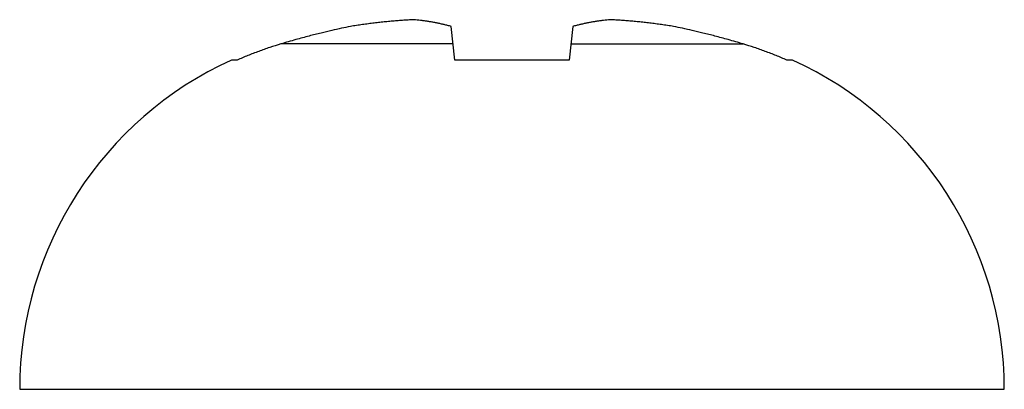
# Model space of a CAD drawing. Header units: inches. Extents: x 0 to 34, y 0 to 22.
# Tile 125 of 126: x 26.174 to 26.489, y 19.009 to 19.127. Entities that reach past the tile are written whole.
import ezdxf

# ---------------------------------------------------------------- set-up
doc = ezdxf.new("R2010")
doc.units = ezdxf.units.IN
doc.header["$LTSCALE"] = 1.87
doc.header["$MEASUREMENT"] = 0
doc.layers.get('0').update_dxf_attribs({"linetype": 'CONTINUOUS'})

msp = doc.modelspace()

# ---------------------------------------------------------------- linework, layer by layer
at = {"color": 7, "linetype": 'CONTINUOUS'}
for p, q in [((26.3132796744, 19.1138814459), (26.3121216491, 19.1246398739)), ((26.3509540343, 19.1246398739), (26.3497960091, 19.1138814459)), ((26.3127253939, 19.1190308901), (26.2575959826, 19.1190308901)), ((26.3503502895, 19.1190308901), (26.4054797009, 19.1190308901)), ((26.2436460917, 19.1138814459), (26.24176955, 19.1138813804)), ((26.3497960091, 19.1138814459), (26.3132796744, 19.1138814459)), ((26.4213061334, 19.1138813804), (26.4194295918, 19.1138814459)), ((26.1740575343, 19.0086222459), (26.4890181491, 19.0086222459))]:
    msp.add_line(p, q, dxfattribs=at)
for centre, start, end in [((26.2897268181, 19.0086222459), 114.4945536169, 180), ((26.3733488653, 19.0086222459), 0, 65.5054463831)]:
    msp.add_arc(centre, 0.1156692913, start, end, dxfattribs=at)
for points, knots in [([(26.2798398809, 19.1246398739), (26.2788888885, 19.1244447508), (26.2769012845, 19.1240251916), (26.273772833, 19.123325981), (26.2703219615, 19.1225073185), (26.2664831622, 19.1215375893), (26.2621929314, 19.1203793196), (26.2591845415, 19.119507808), (26.2575959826, 19.1190308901)], [0, 0, 0, 0, 0.126915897, 0.2655644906, 0.4190716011, 0.5905648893, 0.7831659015, 1, 1, 1, 1]), ([(26.3001412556, 19.1267880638), (26.2995332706, 19.1267565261), (26.2983204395, 19.126687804), (26.2965052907, 19.1265675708), (26.2946961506, 19.1264304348), (26.2928891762, 19.1262761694), (26.2910798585, 19.1261043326), (26.2892628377, 19.1259142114), (26.2874319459, 19.1257047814), (26.2855802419, 19.1254746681), (26.2836999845, 19.1252220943), (26.2817828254, 19.1249448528), (26.2804925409, 19.1247446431), (26.2798398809, 19.1246398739)], [0, 0, 0, 0, 0.0894226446, 0.1784266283, 0.2671946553, 0.3559125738, 0.4448016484, 0.534144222, 0.6242546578, 0.7154776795, 0.8082155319, 0.9029081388, 1, 1, 1, 1]), ([(26.3121216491, 19.1246398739), (26.3117338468, 19.124744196), (26.3109677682, 19.1249436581), (26.3098289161, 19.1252206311), (26.308713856, 19.125473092), (26.3076175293, 19.125703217), (26.3065352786, 19.1259127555), (26.305462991, 19.1261030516), (26.3043969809, 19.1262751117), (26.3033341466, 19.1264296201), (26.3022718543, 19.1265670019), (26.3012078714, 19.12668747), (26.3004971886, 19.126756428), (26.3001412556, 19.1267880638)], [0, 0, 0, 0, 0.0988587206, 0.1948619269, 0.2885102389, 0.3802874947, 0.470613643, 0.559863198, 0.648364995, 0.7364175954, 0.8242393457, 0.9120349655, 1, 1, 1, 1]), ([(26.3629344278, 19.1267880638), (26.3625790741, 19.1267564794), (26.3618694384, 19.1266876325), (26.3608068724, 19.1265673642), (26.3597457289, 19.1264301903), (26.358683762, 19.1262758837), (26.3576183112, 19.1261040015), (26.3565461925, 19.1259138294), (26.3554637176, 19.1257043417), (26.3543667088, 19.1254741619), (26.3532504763, 19.1252215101), (26.3521099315, 19.1249441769), (26.3513425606, 19.1247443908), (26.3509540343, 19.1246398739)], [0, 0, 0, 0, 0.087821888, 0.1755014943, 0.2632303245, 0.3512048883, 0.4396592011, 0.5288914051, 0.619236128, 0.7110639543, 0.8048101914, 0.9009567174, 1, 1, 1, 1]), ([(26.3832358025, 19.1246398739), (26.3825829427, 19.1247446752), (26.3812923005, 19.1249449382), (26.3793746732, 19.1252222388), (26.377494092, 19.1254748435), (26.3756422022, 19.125704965), (26.3738112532, 19.1259143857), (26.3719942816, 19.1261044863), (26.3701851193, 19.1262762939), (26.3683783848, 19.1264305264), (26.3665695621, 19.1265676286), (26.3647548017, 19.1266878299), (26.3635422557, 19.1267565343), (26.3629344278, 19.1267880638)], [0, 0, 0, 0, 0.0971215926, 0.1918375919, 0.2845916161, 0.3758227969, 0.465936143, 0.5552758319, 0.6441573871, 0.7328625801, 0.8216153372, 0.9106004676, 1, 1, 1, 1]), ([(26.4054797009, 19.1190308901), (26.4038972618, 19.1195059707), (26.4008945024, 19.1203759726), (26.3966059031, 19.12153413), (26.3927580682, 19.1225063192), (26.3892970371, 19.1233273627), (26.3861669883, 19.124026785), (26.3841822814, 19.1244456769), (26.3832358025, 19.1246398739)], [0, 0, 0, 0, 0.2159987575, 0.4086734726, 0.5807186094, 0.7348240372, 0.8736864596, 1, 1, 1, 1]), ([(26.2575959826, 19.1190308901), (26.2564030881, 19.1186727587), (26.2540321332, 19.1179207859), (26.2505178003, 19.1166849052), (26.2470534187, 19.1153442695), (26.2447757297, 19.1143803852), (26.2436460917, 19.1138814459)], [0, 0, 0, 0, 0.2511253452, 0.5014216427, 0.7510070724, 1, 1, 1, 1]), ([(26.4194295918, 19.1138814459), (26.4182999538, 19.1143803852), (26.4160222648, 19.1153442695), (26.4125578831, 19.1166849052), (26.4090435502, 19.1179207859), (26.4066725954, 19.1186727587), (26.4054797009, 19.1190308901)], [0, 0, 0, 0, 0.2489929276, 0.4985783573, 0.7488746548, 1, 1, 1, 1])]:
    msp.add_open_spline(points, degree=3, knots=knots, dxfattribs=at)

doc.saveas('drawing.dxf')
